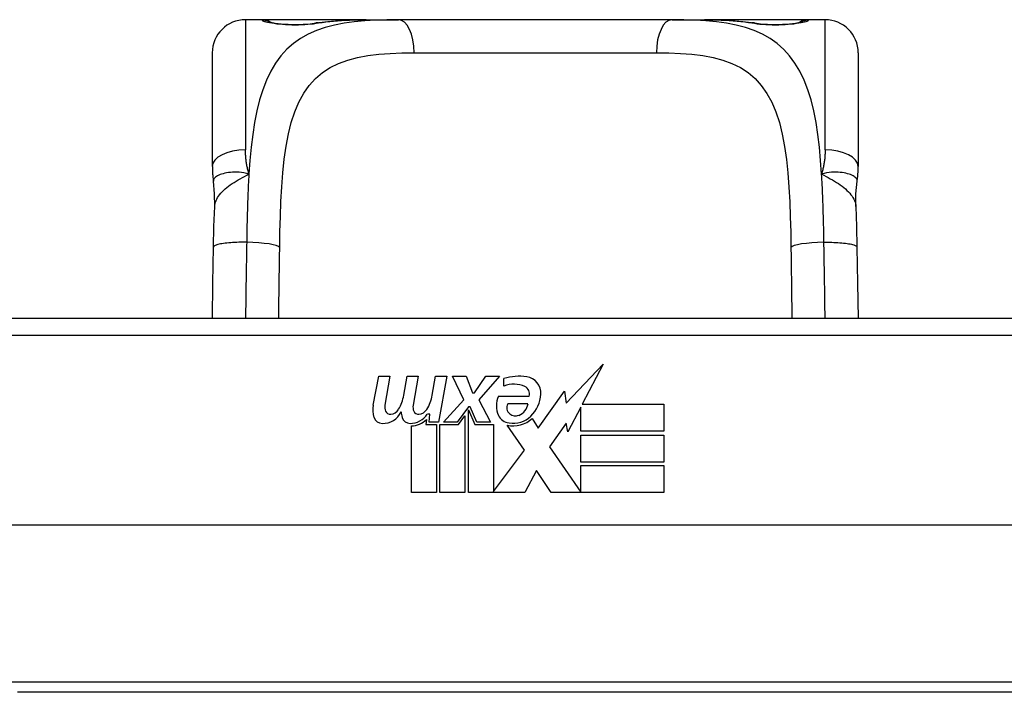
# Model space of a CAD drawing. Header units: inches. Extents: x 15 to 513, y 46 to 241.
# Tile 17 of 256: x 64.374 to 65.545, y 46.473 to 47.273. Entities that reach past the tile are written whole.
import ezdxf

# ---------------------------------------------------------------- set-up
doc = ezdxf.new("R2010")
doc.units = ezdxf.units.IN
doc.header["$MEASUREMENT"] = 0
doc.layers.add('Visible Edges(ANSI)', color=7, linetype='Continuous', lineweight=25)
doc.layers.add('Visible Tangent Edges(ANSI)', color=7, linetype='Continuous', lineweight=25)

msp = doc.modelspace()

# ---------------------------------------------------------------- linework, layer by layer
at = {"layer": 'Visible Edges(ANSI)'}
for p, q in [((64.6623, 47.2727), (64.6426, 47.2727)), ((64.7861, 47.2727), (64.6623, 47.2727)), ((64.7861, 47.2727), (64.8245, 47.2727)), ((65.1497, 47.2727), (64.8245, 47.2727)), ((65.1497, 47.2727), (65.1881, 47.2727)), ((65.3119, 47.2727), (65.1881, 47.2727)), ((65.3316, 47.2727), (65.3119, 47.2727)), ((64.6033, 47.0979), (64.6033, 47.2333)), ((65.371, 47.2333), (65.371, 47.0979)), ((65.7352, 46.9173), (64.2391, 46.9173)), ((65.0238, 46.8168), (65.0677, 46.863)), ((65.0677, 46.863), (65.0429, 46.8153)), ((64.7945, 46.8144), (64.8011, 46.8486)), ((64.8011, 46.8486), (64.8143, 46.8486)), ((64.8143, 46.8486), (64.8083, 46.8141)), ((64.8308, 46.8261), (64.8347, 46.8486)), ((64.8347, 46.8486), (64.8479, 46.8486)), ((64.8479, 46.8486), (64.8418, 46.8141)), ((64.8647, 46.8261), (64.8686, 46.8486)), ((64.8686, 46.8486), (64.8818, 46.8486)), ((64.8818, 46.8486), (64.8722, 46.794)), ((64.8887, 46.8486), (64.9049, 46.8486)), ((64.9022, 46.8206), (64.8887, 46.8486)), ((64.9049, 46.8486), (64.9124, 46.8291)), ((64.9148, 46.8291), (64.9283, 46.8486)), ((64.9445, 46.8486), (64.9199, 46.8207)), ((64.9283, 46.8486), (64.9445, 46.8486)), ((64.9499, 46.8369), (64.9499, 46.8459)), ((64.9124, 46.8291), (64.9148, 46.8291)), ((64.9904, 46.787), (65.0218, 46.831)), ((65.0218, 46.831), (65.0238, 46.8168)), ((64.8779, 46.794), (64.9022, 46.8206)), ((64.9199, 46.8207), (64.9337, 46.794)), ((64.9433, 46.8249), (64.9799, 46.8249)), ((64.9784, 46.8159), (64.9544, 46.8159)), ((65.0429, 46.8153), (65.1398, 46.8153)), ((65.1398, 46.8153), (65.1398, 46.7832)), ((64.8617, 46.8036), (64.8588, 46.8036)), ((64.8608, 46.794), (64.8617, 46.8036)), ((64.9076, 46.8124), (64.8943, 46.794)), ((64.9097, 46.8124), (64.9076, 46.8124)), ((64.9076, 46.8089), (64.9151, 46.7912)), ((64.9076, 46.7103), (64.9076, 46.8089)), ((64.9175, 46.794), (64.9097, 46.8124)), ((65.0411, 46.812), (65.0258, 46.7826)), ((65.0411, 46.7832), (65.0411, 46.812)), ((64.8578, 46.7973), (64.8572, 46.7912)), ((64.8572, 46.7912), (64.8695, 46.7912)), ((64.8722, 46.794), (64.8608, 46.794)), ((64.8695, 46.7912), (64.8695, 46.7103)), ((64.8737, 46.7912), (64.8959, 46.7912)), ((64.8737, 46.7103), (64.8737, 46.7912)), ((64.8943, 46.794), (64.8779, 46.794)), ((64.8959, 46.7912), (64.9034, 46.8015)), ((64.9034, 46.8015), (64.9034, 46.7103)), ((64.9151, 46.7912), (64.9376, 46.7912)), ((64.9337, 46.794), (64.9175, 46.794)), ((64.9376, 46.7912), (64.9376, 46.7116)), ((64.9835, 46.7985), (64.9904, 46.787)), ((65.0239, 46.7927), (65.0042, 46.7646)), ((65.0258, 46.7826), (65.0239, 46.7927)), ((64.8398, 46.7103), (64.8398, 46.7898)), ((64.9742, 46.7606), (64.9535, 46.7904)), ((65.1398, 46.7832), (65.0411, 46.7832)), ((65.0411, 46.7787), (65.1398, 46.7787)), ((65.0411, 46.7466), (65.0411, 46.7787)), ((65.1398, 46.7787), (65.1398, 46.7466)), ((64.9376, 46.7116), (64.9742, 46.7606)), ((65.0042, 46.7646), (65.0411, 46.7109)), ((65.1398, 46.7466), (65.0411, 46.7466)), ((64.9884, 46.7365), (64.9745, 46.7103)), ((65.006, 46.7103), (64.9884, 46.7365)), ((65.0411, 46.7424), (65.1398, 46.7424)), ((65.0411, 46.7109), (65.0411, 46.7424)), ((65.1398, 46.7424), (65.1398, 46.7103)), ((64.8695, 46.7103), (64.8398, 46.7103)), ((64.9034, 46.7103), (64.8737, 46.7103)), ((64.9745, 46.7103), (64.9076, 46.7103)), ((65.1398, 46.7103), (65.006, 46.7103)), ((66.144, 46.6717), (63.8302, 46.6717)), ((65.6026, 46.4728), (64.3716, 46.4728))]:
    msp.add_line(p, q, dxfattribs=at)
at = {"layer": 'Visible Edges(ANSI)', "flags": 128}
for points in [[(64.7265, 47.2688), (64.7407, 47.2707), (64.7555, 47.2719), (64.7706, 47.2725), (64.7861, 47.2727)], [(65.1881, 47.2727), (65.2036, 47.2725), (65.2188, 47.2719), (65.2335, 47.2707), (65.2478, 47.2688)], [(64.6703, 47.2702), (64.6709, 47.27), (64.6726, 47.2696), (64.6778, 47.2687), (64.685, 47.2678), (64.6933, 47.2672), (64.7024, 47.267), (64.7113, 47.2672), (64.7196, 47.2679), (64.7265, 47.2688)], [(65.2478, 47.2688), (65.2547, 47.2679), (65.263, 47.2672), (65.2719, 47.267), (65.2809, 47.2672), (65.2893, 47.2678), (65.2965, 47.2687), (65.3017, 47.2696), (65.3033, 47.27), (65.304, 47.2702)], [(64.6033, 47.0979), (64.6033, 47.0972), (64.6033, 47.0965), (64.6033, 47.0958), (64.6033, 47.0951), (64.6033, 47.0944), (64.6033, 47.0937), (64.6034, 47.093), (64.6034, 47.0923), (64.6034, 47.0915), (64.6035, 47.0908), (64.6035, 47.0901), (64.6036, 47.0894), (64.6036, 47.0887), (64.6037, 47.088), (64.6038, 47.0872), (64.6038, 47.0865), (64.6039, 47.0858), (64.604, 47.0851), (64.6041, 47.0843), (64.6041, 47.0836), (64.6042, 47.0829), (64.6043, 47.0822), (64.6044, 47.0815), (64.6045, 47.0807)], [(65.3697, 47.0807), (65.3698, 47.0815), (65.3699, 47.0822), (65.37, 47.0829), (65.3701, 47.0836), (65.3702, 47.0843), (65.3703, 47.0851), (65.3704, 47.0858), (65.3704, 47.0865), (65.3705, 47.0872), (65.3706, 47.088), (65.3706, 47.0887), (65.3707, 47.0894), (65.3707, 47.0901), (65.3708, 47.0908), (65.3708, 47.0915), (65.3708, 47.0923), (65.3709, 47.093), (65.3709, 47.0937), (65.3709, 47.0944), (65.371, 47.0951), (65.371, 47.0958), (65.371, 47.0965), (65.371, 47.0972), (65.371, 47.0979)], [(64.6061, 47.0504), (64.606, 47.0656), (64.6045, 47.0807)], [(65.3682, 47.0504), (65.3682, 47.0656), (65.3697, 47.0807)], [(64.6047, 47.0023), (64.6052, 47.0266), (64.6061, 47.0504)], [(65.3682, 47.0504), (65.369, 47.0266), (65.3695, 47.0023)], [(64.6035, 46.9173), (64.604, 46.9595), (64.6047, 47.0023)], [(65.3695, 47.0023), (65.3702, 46.9595), (65.3708, 46.9173)]]:
    msp.add_lwpolyline(points, dxfattribs=at)
at = {"layer": 'Visible Edges(ANSI)'}
for centre, radius, start, end in [((64.6426, 47.2333), 0.0394, 90, 180), ((64.6623, 47.253), 0.0197, 56.88, 90), ((65.3119, 47.253), 0.0197, 90, 123.12), ((65.3316, 47.2333), 0.0394, 0, 90), ((64.968, 46.788), 0.0607, 81.5605, 107.3343), ((64.9617, 46.8086), 0.0307, 64.6784, 112.5609), ((64.974, 46.8285), 0.0197, 356.5646, 81.5605), ((64.7849, 46.8336), 0.0465, 328.5584, 350.8257), ((64.8189, 46.8342), 0.0465, 327.5992, 350), ((64.9707, 46.8277), 0.0096, 343.5261, 64.6784), ((64.954, 46.8297), 0.0398, 314.1684, 356.5646), ((64.8227, 46.8089), 0.0288, 169, 198.4748), ((64.9691, 46.8135), 0.0282, 156.1555, 203.8445), ((64.9628, 46.8114), 0.00955, 151.4547, 231.1652), ((64.9618, 46.818), 0.0168, 289.3797, 352.9975), ((64.8055, 46.8171), 0.0246, 269.6788, 333.9508), ((64.8204, 46.812), 0.0123, 169.9922, 203.5487), ((64.8146, 46.8095), 0.006, 203.5487, 276.1027), ((64.8139, 46.816), 0.0126, 276.1027, 327.6083), ((64.8563, 46.8082), 0.0288, 183.6169, 196.9928), ((64.8385, 46.8166), 0.024, 269.4776, 327.4114), ((64.854, 46.812), 0.0123, 170, 203.5571), ((64.8482, 46.8095), 0.006, 203.5571, 276.03), ((64.8475, 46.816), 0.0126, 276.03, 327.5992), ((64.9637, 46.8125), 0.0109, 231.1652, 289.3797), ((64.8054, 46.8031), 0.0105, 198.4748, 269.6788), ((64.8384, 46.8027), 0.0101, 196.9928, 269.4776), ((64.8403, 46.8138), 0.024, 268.7952, 316.5849), ((64.9572, 46.8083), 0.0152, 203.8445, 265.0802), ((64.9609, 46.8226), 0.033, 257.079, 313.1785), ((64.9609, 46.8226), 0.0299, 260.4085, 314.1684)]:
    msp.add_arc(centre, radius, start, end, dxfattribs=at)
at = {"layer": 'Visible Tangent Edges(ANSI)'}
for p, q in [((64.6426, 47.2727), (64.6426, 47.118)), ((64.6623, 47.2721), (64.6623, 47.2727)), ((65.3119, 47.2727), (65.3119, 47.2721)), ((65.3316, 47.118), (65.3316, 47.2727)), ((64.8431, 47.2333), (65.1312, 47.2333)), ((64.2391, 46.8976), (65.7352, 46.8976)), ((65.6193, 46.4847), (64.355, 46.4847))]:
    msp.add_line(p, q, dxfattribs=at)
at = {"layer": 'Visible Tangent Edges(ANSI)', "flags": 128}
for points in [[(64.8245, 47.2727), (64.8108, 47.2726), (64.7975, 47.2721), (64.7845, 47.2714), (64.772, 47.2701), (64.7599, 47.2684), (64.7484, 47.2662), (64.7374, 47.2633), (64.7269, 47.2598), (64.7171, 47.2555), (64.708, 47.2504), (64.6996, 47.2444), (64.6918, 47.2375), (64.6848, 47.2297), (64.6785, 47.2209), (64.6728, 47.2113), (64.6677, 47.2008), (64.6633, 47.1894), (64.6594, 47.1773), (64.6562, 47.1642), (64.6535, 47.1505), (64.6512, 47.136), (64.6494, 47.121), (64.6479, 47.1053), (64.6468, 47.0892)], [(64.6623, 47.2721), (64.6625, 47.2718), (64.6631, 47.2715), (64.664, 47.2711), (64.6653, 47.2707), (64.667, 47.2702), (64.669, 47.2697), (64.6713, 47.2693), (64.6738, 47.2688), (64.6767, 47.2684), (64.6798, 47.2679), (64.6831, 47.2676), (64.6866, 47.2672), (64.6903, 47.267), (64.694, 47.2668), (64.6979, 47.2666), (64.7017, 47.2666), (64.7056, 47.2666), (64.7094, 47.2668), (64.7132, 47.267), (64.7168, 47.2672), (64.7203, 47.2676), (64.7236, 47.2679), (64.7267, 47.2684), (64.7295, 47.2688)], [(64.7295, 47.2688), (64.7317, 47.2692), (64.7339, 47.2695), (64.7361, 47.2698), (64.7383, 47.2701), (64.7405, 47.2704), (64.7428, 47.2706), (64.745, 47.2709), (64.7473, 47.2711), (64.7496, 47.2713), (64.7519, 47.2715), (64.7543, 47.2717), (64.7566, 47.2718), (64.759, 47.272), (64.7614, 47.2721), (64.7638, 47.2722), (64.7662, 47.2723), (64.7687, 47.2724), (64.7711, 47.2725), (64.7736, 47.2726), (64.7761, 47.2726), (64.7786, 47.2726), (64.7811, 47.2727), (64.7836, 47.2727), (64.7861, 47.2727)], [(65.3275, 47.0892), (65.3263, 47.1053), (65.3248, 47.1209), (65.323, 47.136), (65.3208, 47.1504), (65.3181, 47.1642), (65.3149, 47.1772), (65.3111, 47.1894), (65.3066, 47.2008), (65.3015, 47.2113), (65.2958, 47.2209), (65.2894, 47.2296), (65.2824, 47.2374), (65.2746, 47.2444), (65.2662, 47.2504), (65.2571, 47.2555), (65.2473, 47.2598), (65.2369, 47.2634), (65.226, 47.2662), (65.2144, 47.2685), (65.2024, 47.2702), (65.1898, 47.2714), (65.1768, 47.2721), (65.1635, 47.2726), (65.1497, 47.2727)], [(65.1881, 47.2727), (65.1906, 47.2727), (65.1932, 47.2727), (65.1957, 47.2726), (65.1982, 47.2726), (65.2007, 47.2726), (65.2031, 47.2725), (65.2056, 47.2724), (65.208, 47.2723), (65.2104, 47.2722), (65.2129, 47.2721), (65.2152, 47.272), (65.2176, 47.2718), (65.22, 47.2717), (65.2223, 47.2715), (65.2246, 47.2713), (65.2269, 47.2711), (65.2292, 47.2709), (65.2315, 47.2706), (65.2338, 47.2704), (65.236, 47.2701), (65.2382, 47.2698), (65.2404, 47.2695), (65.2426, 47.2692), (65.2447, 47.2688)], [(65.2447, 47.2688), (65.2476, 47.2684), (65.2507, 47.2679), (65.254, 47.2675), (65.2575, 47.2672), (65.2611, 47.267), (65.2649, 47.2668), (65.2687, 47.2666), (65.2726, 47.2666), (65.2765, 47.2666), (65.2803, 47.2668), (65.284, 47.267), (65.2877, 47.2672), (65.2912, 47.2676), (65.2945, 47.2679), (65.2976, 47.2684), (65.3005, 47.2688), (65.303, 47.2693), (65.3053, 47.2697), (65.3073, 47.2702), (65.3089, 47.2706), (65.3102, 47.2711), (65.3112, 47.2714), (65.3117, 47.2718), (65.3119, 47.2721)], [(64.6833, 47.0017), (64.6836, 47.0203), (64.6841, 47.0385), (64.6848, 47.0565), (64.6857, 47.0739), (64.687, 47.0907), (64.6887, 47.1069), (64.6909, 47.1223), (64.6937, 47.1368), (64.6971, 47.1505), (64.7012, 47.1631), (64.7062, 47.1747), (64.7119, 47.1852), (64.7184, 47.1945), (64.7258, 47.2028), (64.7341, 47.2099), (64.7433, 47.2158), (64.7534, 47.2207), (64.7642, 47.2246), (64.7759, 47.2277), (64.7882, 47.23), (64.8011, 47.2316), (64.8146, 47.2326), (64.8286, 47.2332), (64.8431, 47.2333)], [(65.1312, 47.2333), (65.1457, 47.2332), (65.1597, 47.2326), (65.1733, 47.2316), (65.1862, 47.23), (65.1985, 47.2277), (65.2101, 47.2247), (65.2209, 47.2207), (65.231, 47.2158), (65.2401, 47.2098), (65.2484, 47.2027), (65.2558, 47.1944), (65.2624, 47.185), (65.2682, 47.1745), (65.2731, 47.163), (65.2773, 47.1503), (65.2807, 47.1366), (65.2834, 47.122), (65.2856, 47.1065), (65.2873, 47.0904), (65.2886, 47.0736), (65.2896, 47.0562), (65.2902, 47.0384), (65.2907, 47.0202), (65.291, 47.0017)], [(64.6468, 47.0892), (64.6464, 47.0904), (64.6461, 47.0916), (64.6458, 47.0928), (64.6455, 47.094), (64.6452, 47.0952), (64.6449, 47.0964), (64.6447, 47.0976), (64.6444, 47.0988), (64.6442, 47.1), (64.644, 47.1012), (64.6438, 47.1024), (64.6436, 47.1036), (64.6435, 47.1048), (64.6433, 47.106), (64.6432, 47.1072), (64.6431, 47.1084), (64.643, 47.1096), (64.6429, 47.1108), (64.6428, 47.112), (64.6427, 47.1132), (64.6427, 47.1144), (64.6427, 47.1156), (64.6426, 47.1168), (64.6426, 47.118)], [(65.3316, 47.118), (65.3316, 47.1168), (65.3316, 47.1156), (65.3316, 47.1144), (65.3315, 47.1132), (65.3314, 47.112), (65.3314, 47.1108), (65.3313, 47.1096), (65.3312, 47.1084), (65.3311, 47.1072), (65.3309, 47.106), (65.3308, 47.1048), (65.3306, 47.1036), (65.3304, 47.1024), (65.3302, 47.1012), (65.33, 47.1), (65.3298, 47.0988), (65.3296, 47.0976), (65.3293, 47.0964), (65.329, 47.0952), (65.3288, 47.094), (65.3285, 47.0928), (65.3281, 47.0916), (65.3278, 47.0904), (65.3275, 47.0892)], [(64.6468, 47.0892), (64.6438, 47.0899), (64.6408, 47.0905), (64.6379, 47.091), (64.6351, 47.0912), (64.6324, 47.0914), (64.6298, 47.0914), (64.6272, 47.0913), (64.6247, 47.0911), (64.6224, 47.0908), (64.6201, 47.0904), (64.618, 47.09), (64.616, 47.0895), (64.6141, 47.089), (64.6124, 47.0884), (64.6108, 47.0877), (64.6094, 47.087), (64.6082, 47.0863), (64.6071, 47.0856), (64.6062, 47.0848), (64.6055, 47.084), (64.605, 47.0832), (64.6047, 47.0824), (64.6045, 47.0815), (64.6045, 47.0807)], [(64.6061, 47.0504), (64.6062, 47.0522), (64.6066, 47.054), (64.6071, 47.0558), (64.6077, 47.0576), (64.6085, 47.0594), (64.6095, 47.0611), (64.6107, 47.0629), (64.6119, 47.0646), (64.6134, 47.0664), (64.6149, 47.068), (64.6166, 47.0697), (64.6184, 47.0714), (64.6204, 47.073), (64.6224, 47.0746), (64.6246, 47.0761), (64.6268, 47.0777), (64.6291, 47.0792), (64.6315, 47.0806), (64.634, 47.0821), (64.6365, 47.0835), (64.639, 47.0849), (64.6416, 47.0864), (64.6442, 47.0878), (64.6468, 47.0892)], [(64.6468, 47.0892), (64.6466, 47.0859), (64.6464, 47.0827), (64.6462, 47.0794), (64.646, 47.0762), (64.6459, 47.0729), (64.6457, 47.0695), (64.6456, 47.0662), (64.6454, 47.0629), (64.6453, 47.0595), (64.6452, 47.0561), (64.6451, 47.0528), (64.645, 47.0494), (64.6449, 47.046), (64.6448, 47.0426), (64.6447, 47.0391), (64.6446, 47.0357), (64.6445, 47.0323), (64.6444, 47.0288), (64.6444, 47.0254), (64.6443, 47.0219), (64.6442, 47.0184), (64.6442, 47.015), (64.6441, 47.0115), (64.6441, 47.008)], [(65.3697, 47.0807), (65.3698, 47.0815), (65.3696, 47.0824), (65.3692, 47.0832), (65.3687, 47.084), (65.368, 47.0848), (65.3671, 47.0856), (65.3661, 47.0863), (65.3648, 47.087), (65.3634, 47.0877), (65.3619, 47.0884), (65.3601, 47.089), (65.3583, 47.0895), (65.3563, 47.09), (65.3541, 47.0904), (65.3519, 47.0908), (65.3495, 47.0911), (65.3471, 47.0913), (65.3445, 47.0914), (65.3419, 47.0914), (65.3391, 47.0912), (65.3363, 47.091), (65.3334, 47.0905), (65.3305, 47.0899), (65.3275, 47.0892)], [(65.3275, 47.0892), (65.3301, 47.0878), (65.3327, 47.0864), (65.3353, 47.0849), (65.3378, 47.0835), (65.3403, 47.0821), (65.3427, 47.0806), (65.3451, 47.0792), (65.3475, 47.0777), (65.3497, 47.0761), (65.3518, 47.0746), (65.3539, 47.073), (65.3558, 47.0714), (65.3576, 47.0697), (65.3593, 47.068), (65.3609, 47.0664), (65.3623, 47.0646), (65.3636, 47.0629), (65.3647, 47.0611), (65.3657, 47.0594), (65.3665, 47.0576), (65.3672, 47.0558), (65.3677, 47.054), (65.368, 47.0522), (65.3682, 47.0504)], [(65.3302, 47.008), (65.3301, 47.0115), (65.3301, 47.015), (65.33, 47.0185), (65.3299, 47.022), (65.3299, 47.0254), (65.3298, 47.0289), (65.3297, 47.0323), (65.3297, 47.0358), (65.3296, 47.0392), (65.3295, 47.0426), (65.3294, 47.046), (65.3293, 47.0494), (65.3292, 47.0528), (65.3291, 47.0562), (65.3289, 47.0596), (65.3288, 47.0629), (65.3287, 47.0662), (65.3285, 47.0696), (65.3284, 47.0729), (65.3282, 47.0762), (65.328, 47.0794), (65.3279, 47.0827), (65.3277, 47.0859), (65.3275, 47.0892)], [(64.6441, 47.008), (64.6418, 47.0081), (64.6394, 47.0081), (64.6371, 47.008), (64.6347, 47.008), (64.6322, 47.0079), (64.6298, 47.0078), (64.6274, 47.0077), (64.6251, 47.0075), (64.6228, 47.0073), (64.6206, 47.0071), (64.6185, 47.0069), (64.6165, 47.0066), (64.6146, 47.0063), (64.6129, 47.006), (64.6113, 47.0057), (64.6099, 47.0054), (64.6087, 47.005), (64.6076, 47.0046), (64.6067, 47.0043), (64.606, 47.0039), (64.6054, 47.0035), (64.605, 47.0031), (64.6048, 47.0027), (64.6047, 47.0023)], [(64.6441, 47.008), (64.644, 47.0042), (64.644, 47.0004), (64.6439, 46.9965), (64.6438, 46.9927), (64.6438, 46.9889), (64.6437, 46.9851), (64.6436, 46.9812), (64.6436, 46.9774), (64.6435, 46.9736), (64.6434, 46.9698), (64.6434, 46.966), (64.6433, 46.9623), (64.6432, 46.9585), (64.6432, 46.9547), (64.6431, 46.9509), (64.6431, 46.9472), (64.643, 46.9434), (64.643, 46.9397), (64.6429, 46.9359), (64.6429, 46.9322), (64.6428, 46.9285), (64.6428, 46.9248), (64.6427, 46.9211), (64.6427, 46.9174)], [(64.6822, 46.9174), (64.6822, 46.9208), (64.6822, 46.9243), (64.6823, 46.9278), (64.6823, 46.9312), (64.6824, 46.9347), (64.6824, 46.9382), (64.6824, 46.9417), (64.6825, 46.9452), (64.6825, 46.9487), (64.6826, 46.9522), (64.6826, 46.9557), (64.6827, 46.9592), (64.6827, 46.9627), (64.6828, 46.9663), (64.6828, 46.9698), (64.6829, 46.9733), (64.6829, 46.9769), (64.683, 46.9804), (64.6831, 46.984), (64.6831, 46.9875), (64.6832, 46.9911), (64.6832, 46.9946), (64.6833, 46.9982), (64.6833, 47.0017)], [(65.291, 47.0017), (65.291, 46.9982), (65.2911, 46.9946), (65.2911, 46.9911), (65.2912, 46.9875), (65.2912, 46.984), (65.2913, 46.9805), (65.2913, 46.9769), (65.2914, 46.9734), (65.2914, 46.9698), (65.2915, 46.9663), (65.2915, 46.9628), (65.2916, 46.9593), (65.2916, 46.9557), (65.2917, 46.9522), (65.2917, 46.9487), (65.2917, 46.9452), (65.2918, 46.9417), (65.2918, 46.9382), (65.2919, 46.9347), (65.2919, 46.9312), (65.292, 46.9277), (65.292, 46.9243), (65.292, 46.9208), (65.2921, 46.9173)], [(65.3302, 47.008), (65.3325, 47.0081), (65.3348, 47.0081), (65.3372, 47.008), (65.3396, 47.008), (65.342, 47.0079), (65.3444, 47.0078), (65.3468, 47.0077), (65.3491, 47.0075), (65.3514, 47.0073), (65.3536, 47.0071), (65.3557, 47.0069), (65.3577, 47.0066), (65.3596, 47.0063), (65.3613, 47.006), (65.3629, 47.0057), (65.3643, 47.0054), (65.3656, 47.005), (65.3667, 47.0046), (65.3675, 47.0043), (65.3683, 47.0039), (65.3688, 47.0035), (65.3692, 47.0031), (65.3694, 47.0027), (65.3695, 47.0023)], [(65.3315, 46.9173), (65.3315, 46.921), (65.3315, 46.9248), (65.3314, 46.9285), (65.3314, 46.9322), (65.3313, 46.9359), (65.3313, 46.9397), (65.3312, 46.9434), (65.3312, 46.9472), (65.3311, 46.951), (65.3311, 46.9547), (65.331, 46.9585), (65.3309, 46.9623), (65.3309, 46.9661), (65.3308, 46.9699), (65.3307, 46.9737), (65.3307, 46.9775), (65.3306, 46.9813), (65.3305, 46.9851), (65.3305, 46.9889), (65.3304, 46.9927), (65.3303, 46.9966), (65.3303, 47.0004), (65.3302, 47.0042), (65.3302, 47.008)]]:
    msp.add_lwpolyline(points, dxfattribs=at)
at = {"layer": 'Visible Tangent Edges(ANSI)'}
for centre, major_axis, ratio, start_param, end_param in [((64.6623, 47.2524), (0.0197, 0), 0.998051, 1.091081, 1.570796), ((64.8245, 47.2333), (0, 0.0394), 0.472046, 4.712389, 6.283185), ((65.1497, 47.2333), (0, 0.0394), 0.472046, 0, 1.570796), ((65.3119, 47.2524), (0.0197, 0), 0.998051, 1.570796, 2.050029), ((64.7295, 47.2494), (-0.0031, 0.0194), 0.702907, 6.061108, 6.283185), ((65.2447, 47.2494), (0.0031, 0.0194), 0.702907, 0, 0.222077), ((64.6426, 47.0979), (-0.0394, 0), 0.508749, 4.712389, 6.283185), ((65.3316, 47.0979), (0.0394, 0), 0.508749, 0, 1.570796), ((64.6441, 47.0017), (0.0394, -0.0006), 0.159697, 0.093172, 1.573179), ((65.3302, 47.0017), (-0.0394, -0.0006), 0.159697, 4.710006, 6.190013)]:
    msp.add_ellipse(centre, major_axis=major_axis, ratio=ratio, start_param=start_param, end_param=end_param, dxfattribs=at)

doc.saveas('drawing.dxf')
